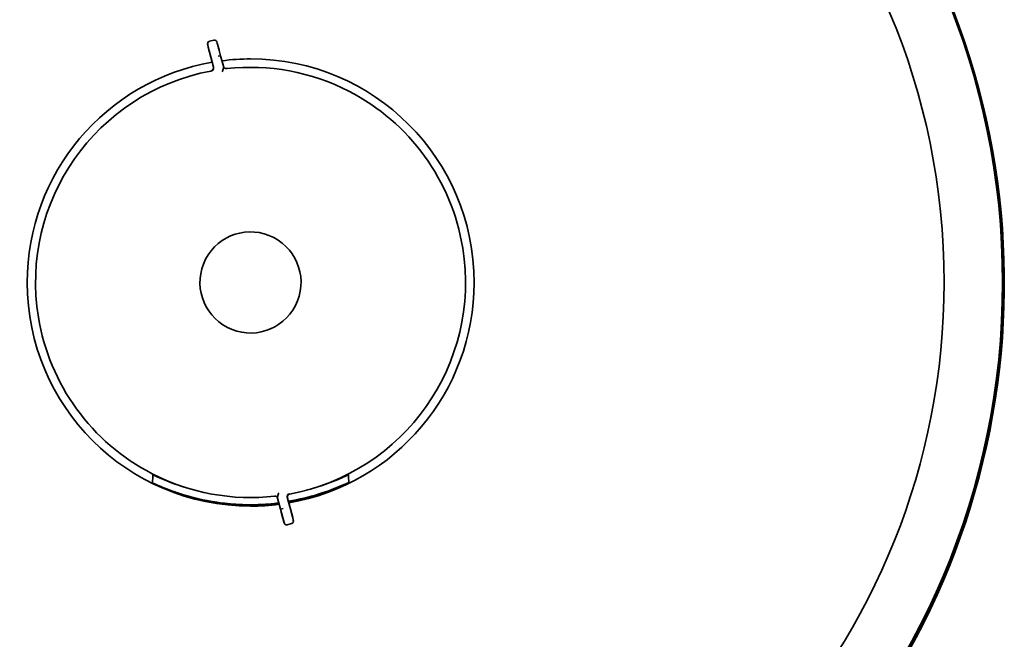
# Model space of a CAD drawing. Extents: x 6.5 to 64.9, y -6 to 65.8.
# Tile 14 of 21: x 14.2 to 28.8, y 44.8 to 54. Entities that reach past the tile are written whole.
import ezdxf

# ---------------------------------------------------------------- set-up
doc = ezdxf.new("R2010")
doc.units = 0
doc.header["$MEASUREMENT"] = 0

msp = doc.modelspace()

# ---------------------------------------------------------------- linework, layer by layer
at = {"color": 7, "lineweight": 35}
for p, q in [((17.087, 53.668), (17.026, 53.652)), ((17.007, 53.563), (17.085, 53.266)), ((17.007, 53.563), (17.007, 53.563)), ((17.169, 53.515), (17.166, 53.527)), ((17.19, 53.438), (17.169, 53.515)), ((17.05, 53.402), (17.085, 53.268)), ((17.23, 53.282), (17.19, 53.438)), ((17.23, 53.282), (17.23, 53.282)), ((17.231, 53.28), (17.23, 53.282)), ((17.231, 53.28), (17.231, 53.279)), ((16.179, 47.111), (16.179, 47.111)), ((16.184, 47.102), (16.185, 47.101)), ((16.184, 47.102), (16.185, 47.101)), ((16.185, 47.101), (16.201, 47.094)), ((16.199, 47.095), (16.209, 47.09)), ((16.2, 47.094), (16.214, 47.088)), ((16.203, 47.093), (16.205, 47.092)), ((16.209, 47.09), (16.235, 47.078)), ((16.213, 47.088), (16.221, 47.084)), ((16.221, 47.085), (16.235, 47.078)), ((16.237, 47.085), (16.235, 47.078)), ((16.295, 47.052), (16.294, 47.053)), ((16.294, 47.053), (16.295, 47.052)), ((16.294, 47.053), (16.295, 47.052)), ((16.295, 47.052), (16.304, 47.049)), ((18.943, 47.039), (18.951, 47.042)), ((18.951, 47.042), (18.954, 47.043)), ((18.952, 47.043), (18.951, 47.042)), ((18.955, 47.044), (18.954, 47.043)), ((18.966, 47.049), (18.975, 47.052)), ((18.975, 47.052), (18.976, 47.053)), ((18.976, 47.053), (18.975, 47.052)), ((18.976, 47.053), (18.975, 47.052)), ((19.033, 47.085), (19.035, 47.078)), ((19.035, 47.078), (19.061, 47.09)), ((19.045, 47.083), (19.035, 47.078)), ((19.048, 47.084), (19.056, 47.088)), ((19.061, 47.09), (19.069, 47.094)), ((19.069, 47.094), (19.085, 47.101)), ((19.07, 47.094), (19.071, 47.095)), ((19.085, 47.101), (19.086, 47.102)), ((19.086, 47.102), (19.085, 47.101)), ((19.091, 47.111), (19.091, 47.111)), ((16.422, 47.001), (16.43, 46.998)), ((16.43, 46.998), (16.432, 46.998)), ((16.431, 46.998), (16.435, 46.996)), ((16.432, 46.998), (16.431, 46.998)), ((16.435, 46.996), (16.452, 46.99)), ((16.452, 46.99), (16.457, 46.988)), ((16.508, 46.97), (16.509, 46.97)), ((16.508, 46.97), (16.509, 46.97)), ((16.509, 46.97), (16.508, 46.97)), ((16.508, 46.97), (16.509, 46.97)), ((16.518, 46.966), (16.509, 46.97)), ((16.509, 46.97), (16.518, 46.966)), ((16.522, 46.965), (16.523, 46.965)), ((16.523, 46.965), (16.523, 46.965)), ((16.761, 46.893), (16.764, 46.892)), ((16.773, 46.89), (16.764, 46.892)), ((16.773, 46.89), (16.773, 46.889)), ((16.773, 46.89), (16.773, 46.889)), ((18.216, 46.751), (18.178, 46.895)), ((18.179, 46.897), (18.259, 46.59)), ((18.61, 46.921), (18.618, 46.923)), ((18.614, 46.922), (18.62, 46.924)), ((18.794, 46.981), (18.8, 46.984)), ((18.824, 46.992), (18.83, 46.995)), ((16.853, 46.87), (16.852, 46.87)), ((16.985, 46.842), (16.994, 46.84)), ((16.994, 46.84), (16.995, 46.84)), ((16.995, 46.84), (16.994, 46.84)), ((17.098, 46.822), (17.099, 46.822)), ((17.098, 46.822), (17.099, 46.822)), ((17.098, 46.822), (17.099, 46.822)), ((17.098, 46.822), (17.098, 46.822)), ((17.098, 46.822), (17.099, 46.822)), ((17.099, 46.822), (17.108, 46.82)), ((17.099, 46.822), (17.108, 46.82)), ((17.251, 46.801), (17.26, 46.8)), ((17.26, 46.8), (17.287, 46.797)), ((17.26, 46.8), (17.261, 46.8)), ((17.261, 46.8), (17.26, 46.8)), ((17.26, 46.8), (17.26, 46.8)), ((17.316, 46.794), (17.325, 46.793)), ((17.383, 46.789), (17.384, 46.789)), ((17.384, 46.789), (17.384, 46.789)), ((17.384, 46.789), (17.385, 46.788)), ((17.384, 46.789), (17.384, 46.789)), ((17.393, 46.788), (17.384, 46.789)), ((17.56, 46.78), (17.553, 46.78)), ((17.56, 46.78), (17.561, 46.78)), ((17.579, 46.78), (17.57, 46.78)), ((17.59, 46.78), (17.586, 46.78)), ((17.639, 46.779), (17.635, 46.779)), ((17.723, 46.781), (17.721, 46.78)), ((17.737, 46.781), (17.736, 46.781)), ((17.746, 46.781), (17.737, 46.781)), ((17.864, 46.787), (17.855, 46.786)), ((17.864, 46.787), (17.855, 46.786)), ((17.864, 46.787), (17.864, 46.787)), ((17.865, 46.787), (17.864, 46.787)), ((17.864, 46.787), (17.864, 46.787)), ((17.938, 46.793), (17.937, 46.793)), ((17.937, 46.793), (17.938, 46.793)), ((17.937, 46.793), (17.938, 46.793)), ((17.938, 46.793), (17.947, 46.794)), ((18.021, 46.801), (18.027, 46.802)), ((18.027, 46.802), (18.053, 46.805)), ((18.033, 46.881), (18.033, 46.881)), ((18.033, 46.881), (18.033, 46.881)), ((18.033, 46.881), (18.033, 46.88)), ((18.077, 46.714), (18.033, 46.88)), ((18.235, 46.832), (18.234, 46.832)), ((18.234, 46.832), (18.235, 46.832)), ((18.235, 46.832), (18.244, 46.834)), ((18.357, 46.856), (18.366, 46.858)), ((18.366, 46.858), (18.367, 46.859)), ((18.367, 46.859), (18.366, 46.858)), ((18.367, 46.859), (18.366, 46.858)), ((18.452, 46.878), (18.453, 46.878)), ((18.462, 46.881), (18.453, 46.878)), ((18.456, 46.879), (18.455, 46.879)), ((18.464, 46.881), (18.465, 46.881)), ((18.179, 46.485), (18.24, 46.501)), ((18.259, 46.589), (18.259, 46.59))]:
    msp.add_line(p, q, dxfattribs=at)
for points in [[(17.007, 53.563), (16.998, 53.601), (16.996, 53.614), (16.999, 53.629), (17.007, 53.641), (17.019, 53.649), (17.026, 53.652)], [(17.166, 53.527), (17.14, 53.623), (17.135, 53.642), (17.128, 53.654), (17.117, 53.664), (17.103, 53.669), (17.092, 53.669), (17.087, 53.668)], [(17.007, 53.563), (17.007, 53.564), (17.007, 53.564), (17.021, 53.511), (17.05, 53.402)], [(17.19, 53.438), (17.19, 53.438), (17.189, 53.438), (17.151, 53.429)], [(17.046, 53.208), (17.06, 53.213), (17.072, 53.223), (17.08, 53.233), (17.085, 53.244), (17.086, 53.258), (17.086, 53.265)], [(17.211, 53.201), (17.213, 53.201), (17.216, 53.204), (17.218, 53.207)], [(17.23, 53.282), (17.231, 53.279), (17.23, 53.268), (17.225, 53.237), (17.218, 53.207)], [(18.033, 46.88), (18.033, 46.883), (18.035, 46.899), (18.042, 46.931), (18.048, 46.948)], [(18.055, 46.953), (18.051, 46.952), (18.05, 46.951), (18.048, 46.948)], [(18.178, 46.899), (18.178, 46.91), (18.181, 46.92), (18.188, 46.931), (18.198, 46.939), (18.209, 46.943)], [(18.216, 46.751), (18.258, 46.592), (18.259, 46.589), (18.259, 46.589)], [(18.077, 46.714), (18.077, 46.714), (18.078, 46.715), (18.115, 46.724)], [(18.131, 46.513), (18.131, 46.513), (18.131, 46.513), (18.131, 46.513), (18.131, 46.513), (18.131, 46.513), (18.126, 46.528), (18.088, 46.672), (18.077, 46.714)], [(18.077, 46.714), (18.12, 46.552), (18.13, 46.516), (18.135, 46.503), (18.144, 46.492), (18.158, 46.485), (18.169, 46.483), (18.179, 46.485)], [(18.259, 46.589), (18.268, 46.551), (18.27, 46.538), (18.267, 46.524), (18.259, 46.512), (18.248, 46.503), (18.24, 46.501)]]:
    msp.add_lwpolyline(points, dxfattribs=at)
msp.add_circle((17.635, 50.075), 11.155, dxfattribs=at)
for centre, radius, start, end in [((17.635, 50.075), 11.172, 90, 38.5254), ((17.635, 50.075), 10.288, 90, 180), ((17.635, 50.075), 10.288, 90, 180), ((17.635, 50.075), 10.288, 0, 90), ((17.635, 50.075), 10.288, 360, 90), ((17.635, 50.061), 11.181, 311.1889, 28.6251), ((8.321, 51.186), 9.15, 14.8247, 15.4023), ((17.635, 50.075), 3.315, 99.8925, 180), ((17.635, 50.075), 3.315, 99.8925, 180), ((17.635, 50.075), 3.315, 90, 97.3754), ((17.635, 50.075), 3.315, 90, 97.3754), ((17.635, 50.075), 3.315, 0, 90), ((17.635, 50.075), 3.315, 360, 90), ((17.633, 50.076), 3.189, 100.637, 189.2804), ((17.035, 53.26), 0.05, 280.4754, 10.5036), ((17.04, 53.257), 0.0461, 9.7121, 14.7836), ((17.278, 53.296), 0.0498, 199.1909, 276.2993), ((17.633, 50.076), 3.189, 62.7364, 96.2902), ((17.283, 53.245), 0.00144, 12.4154, 52.2873), ((17.633, 50.076), 3.189, 9.2181, 62.7362), ((17.633, 50.076), 0.75, 62.7362, 332.7362), ((17.633, 50.076), 0.75, 332.7362, 62.7362), ((17.633, 50.076), 3.189, 280.437, 9.2181), ((17.635, 50.075), 10.288, 180, 265.9242), ((17.635, 50.075), 10.288, 180, 265.9242), ((17.635, 50.075), 3.315, 180, 270), ((17.635, 50.075), 3.315, 180, 270), ((17.635, 50.075), 3.315, 279.8449, 0), ((17.635, 50.075), 3.315, 279.8449, 0), ((17.635, 50.075), 10.288, 274.0758, 0), ((17.635, 50.075), 10.288, 274.0758, 0), ((17.635, 50.061), 11.172, 288.5041, 0.0332), ((17.633, 50.076), 3.189, 189.2804, 242.7362), ((17.633, 50.076), 3.189, 242.7359, 276.4553), ((21.968, 46.831), 5.796, 176.0986, 177.2259), ((21.968, 46.831), 5.796, 176.0986, 177.2259), ((17.635, 50.207), 3.315, 244.0733, 253.9364), ((17.635, 50.207), 3.315, 284.381, 295.9267), ((13.302, 46.831), 5.796, 2.7741, 3.9014), ((16.19, 47.111), 0.0109, 180, 244.0921), ((16.19, 47.111), 0.011, 178.0307, 222.5784), ((16.19, 47.111), 0.011, 178.0299, 222.4974), ((17.636, 50.209), 3.43, 244.9734, 245.8923), ((17.635, 50.206), 3.427, 244.9729, 245.8927), ((17.66, 50.262), 3.488, 245.2532, 245.8871), ((17.633, 50.202), 3.422, 245.8914, 246.9669), ((17.635, 50.207), 3.427, 245.8929, 269.9998), ((17.635, 50.207), 3.427, 247.142, 249.271), ((17.635, 50.207), 3.42, 279.4356, 295.193), ((17.635, 50.206), 3.427, 279.4456, 294.1075), ((17.635, 50.207), 3.427, 284.0116, 292.8583), ((17.635, 50.207), 3.427, 289.8795, 292.5925), ((17.635, 50.207), 3.427, 290.4163, 292.4329), ((17.637, 50.201), 3.422, 293.0309, 294.1087), ((17.634, 50.209), 3.43, 294.1077, 295.0266), ((17.635, 50.206), 3.427, 294.1073, 295.0271), ((19.08, 47.111), 0.011, 296.1264, 359.7995), ((19.08, 47.111), 0.011, 317.4216, 1.9694), ((19.08, 47.111), 0.0111, 317.6131, 356.4383), ((17.635, 50.207), 3.427, 249.8933, 250.8337), ((17.635, 50.207), 3.427, 250.9812, 255.2743), ((17.635, 50.207), 3.427, 250.9815, 259.0713), ((17.993, 46.909), 0.00194, 191.5321, 227.0766), ((17.996, 46.868), 0.0392, 19.4077, 96.4395), ((18.218, 46.901), 0.0393, 100.2195, 190.2555), ((18.214, 46.905), 0.0365, 189.3347, 194.756), ((17.635, 50.207), 3.427, 283.9526, 286.5321), ((17.635, 50.207), 3.427, 283.9694, 286.5963), ((17.635, 50.207), 3.427, 286.7121, 290.3046), ((17.635, 50.208), 3.429, 259.2449, 260.9868), ((17.635, 50.207), 3.427, 261.1586, 263.5624), ((17.635, 50.207), 3.427, 261.1584, 264.6642), ((17.635, 50.207), 3.427, 264.171, 265.8055), ((17.635, 50.207), 3.427, 265.9371, 267.0491), ((17.635, 50.207), 3.427, 265.9526, 268.6253), ((17.635, 50.207), 3.427, 266.3326, 267.1237), ((17.635, 50.218), 3.438, 268.7552, 269.9974), ((17.57, 46.788), 0.00786, 255.6805, 268.6038), ((17.635, 50.206), 3.427, 269.9998, 277.0092), ((17.635, 50.075), 3.315, 270, 277.3275), ((17.635, 50.075), 3.315, 270, 277.3275), ((17.635, 50.214), 3.435, 270.0626, 270.8622), ((17.635, 50.207), 3.427, 270.863, 271.7135), ((17.635, 50.207), 3.427, 271.8528, 273.6842), ((17.635, 50.207), 3.427, 272.0539, 273.683), ((17.635, 50.207), 3.427, 273.8382, 277.0089), ((17.635, 50.207), 3.427, 275.2331, 276.4663), ((17.635, 50.207), 3.427, 279.4459, 283.8081), ((17.635, 50.207), 3.427, 279.4458, 280.0783), ((17.635, 50.207), 3.427, 280.2332, 282.1709)]:
    msp.add_arc(centre, radius, start, end, dxfattribs=at)

doc.saveas('drawing.dxf')
